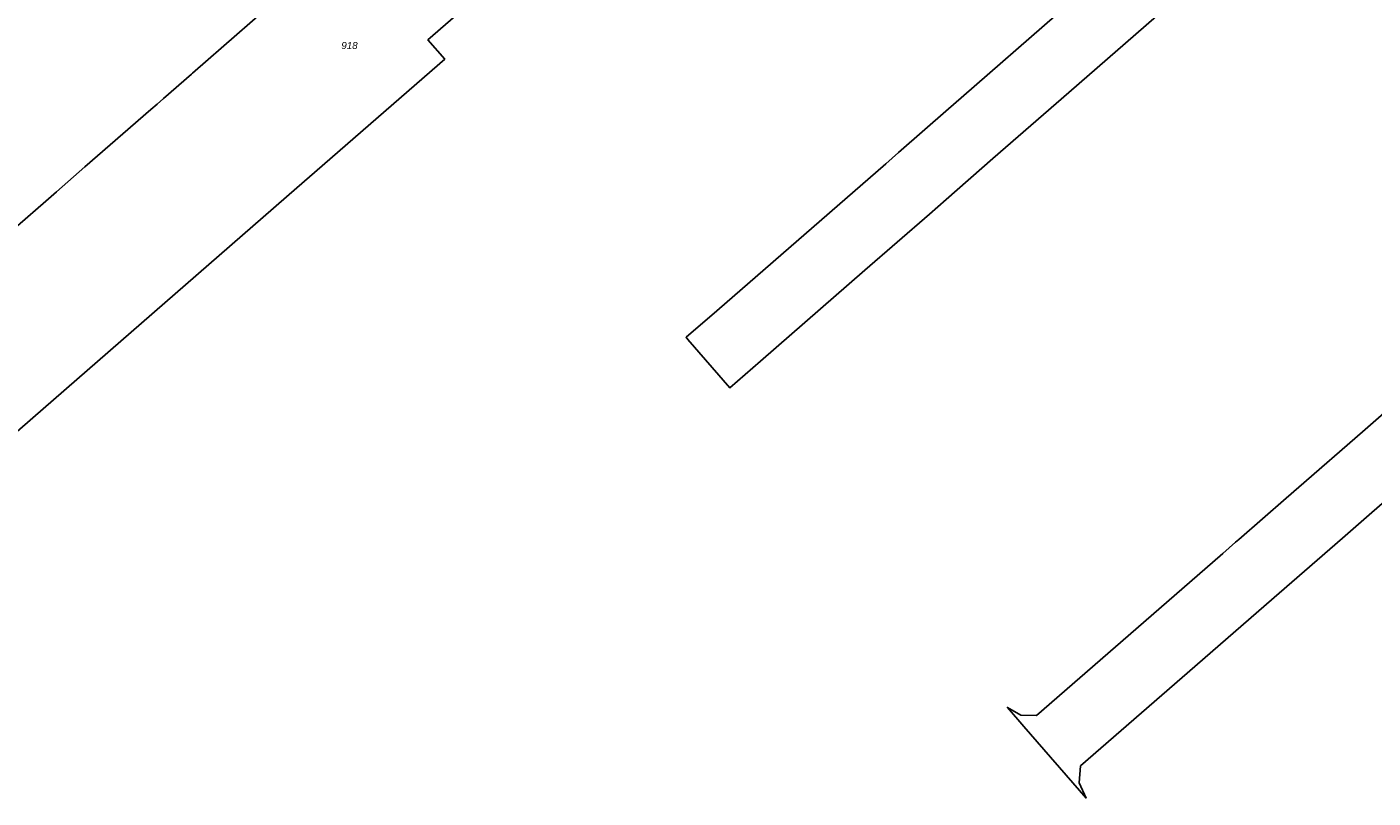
# Model space of a CAD drawing. Header units: metres. Extents: x 32338650 to 32340431, y 5701793 to 5703325.
# Tile 44 of 256: x 32339570 to 32339810, y 5702083 to 5702221. Entities that reach past the tile are written whole.
import ezdxf

# ---------------------------------------------------------------- set-up
doc = ezdxf.new("R2010")
doc.units = ezdxf.units.M
doc.header["$LTSCALE"] = 0.1
for name, color, linetype, lineweight, true_color in [('LPB-BE-Flurstück_Grenze', 7, 'Continuous', 70, 0x004c99), ('LPB-BE-Flurstück_Nummer', 7, 'Continuous', 70, 0x004c99), ('LPB-BE-Straße', 7, 'Continuous', 70, 0x004c99)]:
    doc.layers.add(name, color=color, linetype=linetype, lineweight=lineweight, true_color=true_color)
doc.styles.add('Arial (italic)', font='ariali.ttf')

msp = doc.modelspace()

# ---------------------------------------------------------------- linework, layer by layer
at = {"layer": 'LPB-BE-Flurstück_Grenze', "color": 253, "linetype": 'Continuous', "lineweight": 25, "true_color": 0xadadad, "transparency": 33554687, "flags": 128}
for points in [[(32339753.858, 5702223.331), (32339736.684, 5702208.362), (32339734.421, 5702206.383), (32339725.475, 5702198.562), (32339723.213, 5702196.593), (32339693.098, 5702170.333), (32339687.581, 5702165.605), (32339687.915, 5702165.221), (32339695.386, 5702156.591), (32339700.855, 5702161.351), (32339719.511, 5702177.57), (32339731.019, 5702187.587), (32339733.999, 5702190.218), (32339742.352, 5702197.492), (32339744.615, 5702199.471), (32339755.875, 5702209.288), (32339767.871, 5702219.735), (32339779.826, 5702230.164)], [(32339753.858, 5702223.331), (32339736.684, 5702208.362), (32339734.421, 5702206.383), (32339725.475, 5702198.562), (32339723.213, 5702196.593), (32339693.098, 5702170.333), (32339687.581, 5702165.605), (32339687.915, 5702165.221), (32339695.386, 5702156.591), (32339700.855, 5702161.351), (32339719.511, 5702177.57), (32339731.019, 5702187.587), (32339733.999, 5702190.218), (32339742.352, 5702197.492), (32339744.615, 5702199.471), (32339755.875, 5702209.288), (32339767.871, 5702219.735), (32339779.826, 5702230.164)], [(32339558.922, 5702140.73), (32339618.1, 5702192.275), (32339620.362, 5702194.244), (32339644.496, 5702215.266), (32339641.515, 5702218.699), (32339652.722, 5702228.522)], [(32339558.922, 5702140.73), (32339618.1, 5702192.275), (32339620.362, 5702194.244), (32339644.496, 5702215.266), (32339641.515, 5702218.699), (32339652.722, 5702228.522)], [(32339612.055, 5702223.684), (32339607.422, 5702219.658), (32339599.46, 5702212.73), (32339599.304, 5702212.596), (32339594.289, 5702208.222), (32339593.167, 5702207.247), (32339592.056, 5702206.273), (32339587.072, 5702201.927), (32339580.291, 5702196.014), (32339575.204, 5702191.582), (32339574.259, 5702190.761), (32339573.273, 5702189.901), (32339568.238, 5702185.507)], [(32339612.055, 5702223.684), (32339607.422, 5702219.658), (32339599.46, 5702212.73), (32339599.304, 5702212.596), (32339594.289, 5702208.222), (32339593.167, 5702207.247), (32339592.056, 5702206.273), (32339587.072, 5702201.927), (32339580.291, 5702196.014), (32339575.204, 5702191.582), (32339574.259, 5702190.761), (32339573.273, 5702189.901), (32339568.238, 5702185.507)], [(32339820.297, 5702159.173), (32339808.322, 5702148.745), (32339796.948, 5702138.843), (32339794.686, 5702136.875), (32339786.218, 5702129.496), (32339785.647, 5702128.999), (32339783.374, 5702127.02), (32339771.949, 5702117.071), (32339750.156, 5702098.079), (32339747.357, 5702098.153), (32339744.94, 5702099.503), (32339747.893, 5702096.11), (32339758.987, 5702083.326), (32339757.729, 5702086.07), (32339757.972, 5702089.062), (32339779.733, 5702108.005), (32339791.159, 5702117.955), (32339793.431, 5702119.933), (32339802.489, 5702127.788), (32339804.752, 5702129.757), (32339816.136, 5702139.669)], [(32339820.297, 5702159.173), (32339808.322, 5702148.745), (32339796.948, 5702138.843), (32339794.686, 5702136.875), (32339786.218, 5702129.496), (32339785.647, 5702128.999), (32339783.374, 5702127.02), (32339771.949, 5702117.071), (32339750.156, 5702098.079), (32339747.357, 5702098.153), (32339744.94, 5702099.503), (32339747.893, 5702096.11), (32339758.987, 5702083.326), (32339757.729, 5702086.07), (32339757.972, 5702089.062), (32339779.733, 5702108.005), (32339791.159, 5702117.955), (32339793.431, 5702119.933), (32339802.489, 5702127.788), (32339804.752, 5702129.757), (32339816.136, 5702139.669)]]:
    msp.add_lwpolyline(points, dxfattribs=at)
at = {"layer": 'LPB-BE-Straße', "color": 250, "linetype": 'Continuous', "lineweight": 25, "true_color": 0x333333, "transparency": 33554687, "flags": 128}
for points in [[(32339753.858, 5702223.331), (32339736.684, 5702208.362), (32339734.421, 5702206.383), (32339725.475, 5702198.562), (32339723.213, 5702196.593), (32339693.098, 5702170.333), (32339687.581, 5702165.605), (32339687.915, 5702165.221), (32339695.386, 5702156.591), (32339700.855, 5702161.351), (32339719.511, 5702177.57), (32339731.019, 5702187.587), (32339733.999, 5702190.218), (32339742.352, 5702197.492), (32339744.615, 5702199.471), (32339755.875, 5702209.288), (32339767.871, 5702219.735), (32339779.826, 5702230.164)], [(32339558.922, 5702140.73), (32339618.1, 5702192.275), (32339620.362, 5702194.244), (32339644.496, 5702215.266), (32339641.515, 5702218.699), (32339652.722, 5702228.522)], [(32339612.055, 5702223.684), (32339607.422, 5702219.658), (32339599.46, 5702212.73), (32339599.304, 5702212.596), (32339594.289, 5702208.222), (32339593.167, 5702207.247), (32339592.056, 5702206.273), (32339587.072, 5702201.927), (32339580.291, 5702196.014), (32339575.204, 5702191.582), (32339574.259, 5702190.761), (32339573.273, 5702189.901), (32339568.238, 5702185.507)], [(32339820.297, 5702159.173), (32339808.322, 5702148.745), (32339796.948, 5702138.843), (32339794.686, 5702136.875), (32339786.218, 5702129.496), (32339785.647, 5702128.999), (32339783.374, 5702127.02), (32339771.949, 5702117.071), (32339750.156, 5702098.079), (32339747.357, 5702098.153), (32339744.94, 5702099.503), (32339747.893, 5702096.11), (32339758.987, 5702083.326), (32339757.729, 5702086.07), (32339757.972, 5702089.062), (32339779.733, 5702108.005), (32339791.159, 5702117.955), (32339793.431, 5702119.933), (32339802.489, 5702127.788), (32339804.752, 5702129.757), (32339816.136, 5702139.669)]]:
    msp.add_lwpolyline(points, dxfattribs=at)

# ---------------------------------------------------------------- texts
at = {"layer": 'LPB-BE-Flurstück_Nummer', "color": 252, "true_color": 0x888888, "insert": (32339627.502, 5702218.316), "char_height": 1.25, "width": 4.21125, "attachment_point": 2, "line_spacing_factor": 1.004016, "style": 'Arial (italic)'}
msp.add_mtext('918', dxfattribs=at)
msp.add_mtext('918', dxfattribs=at)

doc.saveas('drawing.dxf')
